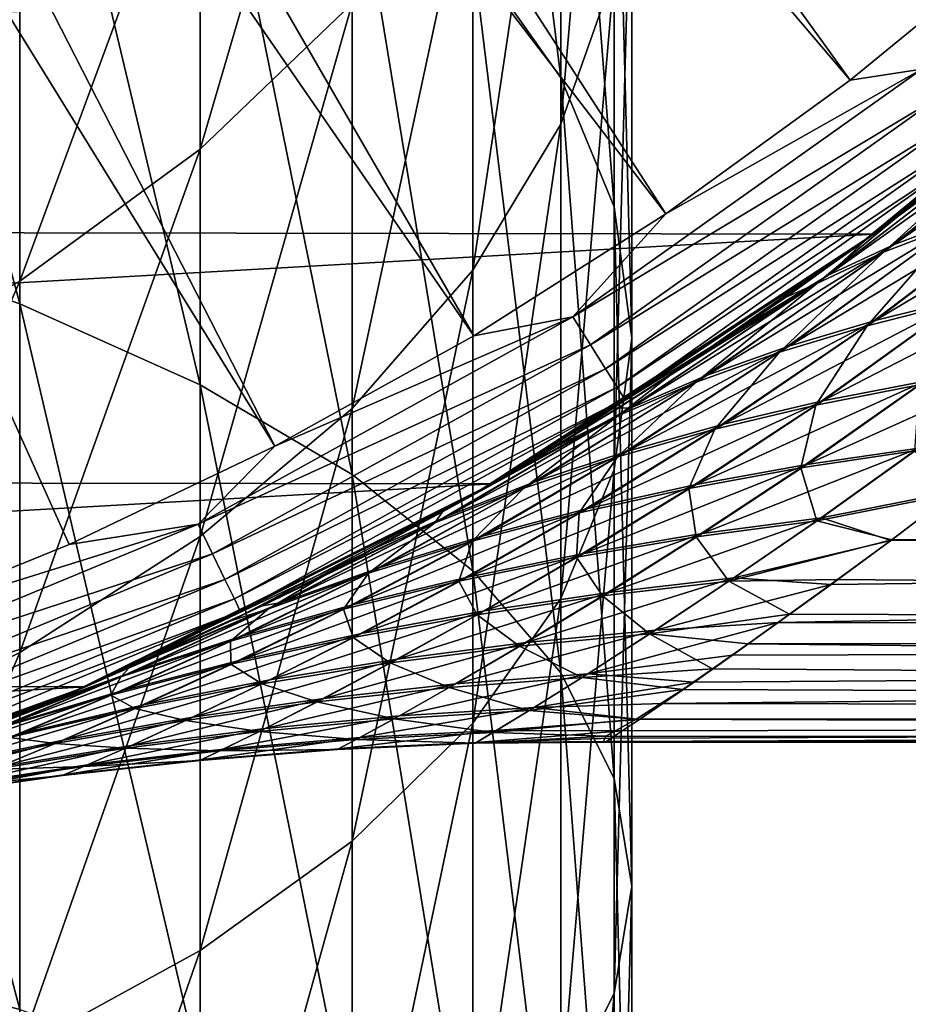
# Model space of a CAD drawing. Header units: metres. Extents: x -22 to 80, y -171 to 22.
# Tile 38 of 77: x 8.48 to 13.59, y -22.5 to -16.85. Entities that reach past the tile are written whole.
import ezdxf

# ---------------------------------------------------------------- set-up
doc = ezdxf.new("R2010")
doc.units = ezdxf.units.M
doc.layers.add('solid_12421142', color=7, linetype='CONTINUOUS')

msp = doc.modelspace()

# ---------------------------------------------------------------- linework, layer by layer
at = {"layer": 'solid_12421142'}
for points in [[(13.253094, -17.200338, 120.013718), (7.414196, -9.113272, 120.187675), (6.775, -9.597989, 120.187675)], [(13.253094, -17.200338, 120.013718), (14.263875, -16.371866, 120.013718), (7.414196, -9.113272, 120.187675)], [(12.194301, -17.966501, 120.013718), (6.775, -9.597989, 120.187675), (6.104216, -10.037956, 120.187675)], [(12.194301, -17.966501, 120.013718), (13.253094, -17.200338, 120.013718), (6.775, -9.597989, 120.187675)], [(11.091332, -18.667578, 120.013718), (6.104216, -10.037956, 120.187675), (5.404972, -10.431122, 120.187675)], [(11.091332, -18.667578, 120.013718), (12.194301, -17.966501, 120.013718), (6.104216, -10.037956, 120.187675)], [(9.948185, -19.301029, 120.013718), (5.404972, -10.431122, 120.187675), (4.680526, -10.775653, 120.187675)], [(9.948185, -19.301029, 120.013718), (11.091332, -18.667578, 120.013718), (5.404972, -10.431122, 120.187675)], [(8.768999, -19.864561, 120.013718), (9.948185, -19.301029, 120.013718), (4.680526, -10.775653, 120.187675)], [(7.558046, -20.356131, 120.013718), (8.768999, -19.864561, 120.013718), (4.680526, -10.775653, 120.187675)], [(11.086555, -13.110644, 248.697327), (11.086555, -16.471336, 250.760056), (11.59111, -17.186422, 249.457001)], [(11.59111, -13.948789, 247.469788), (11.086555, -13.110644, 248.697327), (11.59111, -17.186422, 249.457001)], [(11.897338, -13.915752, 241.593155), (11.897338, -16.583342, 243.611298), (11.59111, -17.451452, 242.339874)], [(11.59111, -14.903129, 240.411972), (11.897338, -13.915752, 241.593155), (11.59111, -17.451452, 242.339874)], [(11.59111, -13.948789, 247.469788), (11.59111, -17.186422, 249.457001), (11.897338, -17.927073, 248.107361)], [(11.897338, -14.816898, 246.19838), (11.59111, -13.948789, 247.469788), (11.897338, -17.927073, 248.107361)], [(7.305137, -14.100487, 255.080322), (7.305137, -18.07584, 257.016907), (8.485281, -18.483368, 256.065552)], [(8.485281, -14.598399, 254.173004), (7.305137, -14.100487, 255.080322), (8.485281, -18.483368, 256.065552)], [(8.485281, -14.608249, 232.478836), (8.485281, -16.388226, 234.472778), (7.305137, -17.125917, 233.746872)], [(7.305137, -15.412893, 231.827927), (8.485281, -14.608249, 232.478836), (7.305137, -17.125917, 233.746872)], [(8.485281, -14.598399, 254.173004), (8.485281, -18.483368, 256.065552), (9.52024, -18.948063, 254.980743)], [(9.52024, -15.16616, 253.138397), (8.485281, -14.598399, 254.173004), (9.52024, -18.948063, 254.980743)], [(10.392304, -14.616781, 236.215942), (10.392304, -16.759323, 238.191437), (9.52024, -17.59638, 237.190079)], [(9.52024, -15.54705, 235.300537), (10.392304, -14.616781, 236.215942), (9.52024, -17.59638, 237.190079)], [(11.897338, -14.816898, 246.19838), (11.897338, -17.927073, 248.107361), (12, -18.680616, 246.734222)], [(12, -15.70012, 244.904831), (11.897338, -14.816898, 246.19838), (12, -18.680616, 246.734222)], [(11.59111, -14.903129, 240.411972), (11.59111, -17.451452, 242.339874), (11.086555, -18.289597, 241.11235)], [(11.086555, -15.856423, 239.271561), (11.59111, -14.903129, 240.411972), (11.086555, -18.289597, 241.11235)], [(9.52024, -15.16616, 253.138397), (9.52024, -18.948063, 254.980743), (10.392304, -19.461977, 253.781052)], [(10.392304, -15.794053, 251.994232), (9.52024, -15.16616, 253.138397), (10.392304, -19.461977, 253.781052)], [(9.52024, -15.54705, 235.300537), (9.52024, -17.59638, 237.190079), (8.485281, -18.353273, 236.284622)], [(8.485281, -16.388226, 234.472778), (9.52024, -15.54705, 235.300537), (8.485281, -18.353273, 236.284622)], [(12, -15.70012, 244.904831), (12, -18.680616, 246.734222), (11.897338, -19.434162, 245.361084)], [(11.897338, -16.583342, 243.611298), (12, -15.70012, 244.904831), (11.897338, -19.434162, 245.361084)], [(10.392304, -15.794053, 251.994232), (10.392304, -19.461977, 253.781052), (11.086555, -20.016315, 252.486984)], [(11.086555, -16.471336, 250.760056), (10.392304, -15.794053, 251.994232), (11.086555, -20.016315, 252.486984)], [(11.086555, -15.856423, 239.271561), (11.086555, -18.289597, 241.11235), (10.392304, -19.083433, 239.949722)], [(10.392304, -16.759323, 238.191437), (11.086555, -15.856423, 239.271561), (10.392304, -19.083433, 239.949722)], [(15.390841, -16.412615), (-13.442631, -18.040722), (-15.444665, -16.362181)], [(13.665322, -17.135773, 119.983719), (14.263875, -16.371866, 120.013718), (13.253094, -17.200338, 120.013718)], [(15.390841, -16.412615), (13.386173, -18.08292), (-13.442631, -18.040722)], [(8.485281, -16.388226, 234.472778), (8.485281, -18.353273, 236.284622), (7.305137, -19.01705, 235.490555)], [(7.305137, -17.125917, 233.746872), (8.485281, -16.388226, 234.472778), (7.305137, -19.01705, 235.490555)], [(13.551977, -17.960899, 53.202324), (13.386173, -18.08292), (15.390841, -16.412615)], [(14.81511, -16.934063, 51.919064), (13.551977, -17.960899, 53.202324), (15.390841, -16.412615)], [(11.086555, -16.471336, 250.760056), (11.086555, -20.016315, 252.486984), (11.59111, -20.601593, 251.120682)], [(11.59111, -17.186422, 249.457001), (11.086555, -16.471336, 250.760056), (11.59111, -20.601593, 251.120682)], [(14.666748, -17.062723, 83.933853), (15.302458, -16.494993, 119.213844), (13.29166, -18.154387, 119.213844)], [(14.011898, -17.570364, 119.418648), (13.29166, -18.154387, 119.213844), (15.302458, -16.494993, 119.213844)], [(11.897338, -16.583342, 243.611298), (11.897338, -19.434162, 245.361084), (11.59111, -20.174812, 244.011429)], [(11.59111, -17.451452, 242.339874), (11.897338, -16.583342, 243.611298), (11.59111, -20.174812, 244.011429)], [(10.392304, -16.759323, 238.191437), (10.392304, -19.083433, 239.949722), (9.52024, -19.819382, 238.871872)], [(9.52024, -17.59638, 237.190079), (10.392304, -16.759323, 238.191437), (9.52024, -19.819382, 238.871872)], [(14.261655, -17.448118, 53.165234), (13.551977, -17.960899, 53.202324), (14.81511, -16.934063, 51.919064)], [(14.011356, -17.604883, 83.27166), (14.666748, -17.062723, 83.933853), (13.29166, -18.154387, 119.213844)], [(13.502357, -18.144979, 81.221069), (13.912374, -17.989002, 80.858322), (14.985996, -17.106009, 82.093224)], [(14.632566, -17.245127, 82.482529), (13.502357, -18.144979, 81.221069), (14.985996, -17.106009, 82.093224)], [(11.6608, -18.558056, 119.983719), (13.665322, -17.135773, 119.983719), (12.194301, -17.966501, 120.013718)], [(13.7838, -17.28434, 119.902275), (13.665322, -17.135773, 119.983719), (11.6608, -18.558056, 119.983719)], [(13.665322, -17.135773, 119.983719), (13.253094, -17.200338, 120.013718), (12.194301, -17.966501, 120.013718)], [(11.59111, -17.186422, 249.457001), (11.59111, -20.601593, 251.120682), (11.897338, -21.207796, 249.705551)], [(11.897338, -17.927073, 248.107361), (11.59111, -17.186422, 249.457001), (11.897338, -21.207796, 249.705551)], [(13.7838, -17.28434, 119.902275), (11.6608, -18.558056, 119.983719), (11.761899, -18.718954, 119.902275)], [(13.7838, -17.28434, 119.902275), (11.761899, -18.718954, 119.902275), (13.885311, -17.411629, 119.774864)], [(14.632566, -17.245127, 82.482529), (14.318897, -17.401375, 82.893372), (13.127416, -18.319286, 81.603859)], [(14.632566, -17.245127, 82.482529), (13.127416, -18.319286, 81.603859), (13.502357, -18.144979, 81.221069)], [(13.445078, -18.18644, 54.841972), (14.261655, -17.448118, 53.165234), (14.582939, -17.28635, 53.568336)], [(13.445078, -18.18644, 54.841972), (14.582939, -17.28635, 53.568336), (13.863121, -18.025364, 55.196331)], [(13.127416, -18.319286, 81.603859), (14.318897, -17.401375, 82.893372), (13.34085, -18.118271, 82.577736)], [(14.318897, -17.401375, 82.893372), (14.011356, -17.604883, 83.27166), (13.34085, -18.118271, 82.577736)], [(11.59111, -17.451452, 242.339874), (11.59111, -20.174812, 244.011429), (11.086555, -20.889898, 242.708374)], [(11.086555, -18.289597, 241.11235), (11.59111, -17.451452, 242.339874), (11.086555, -20.889898, 242.708374)], [(11.761899, -18.718954, 119.902275), (11.848519, -18.85681, 119.774864), (13.885311, -17.411629, 119.774864)], [(13.885311, -17.411629, 119.774864), (11.848519, -18.85681, 119.774864), (13.963075, -17.509142, 119.609985)], [(14.261655, -17.448118, 53.165234), (13.061882, -18.365829, 54.467739), (13.551977, -17.960899, 53.202324)], [(13.445078, -18.18644, 54.841972), (13.061882, -18.365829, 54.467739), (14.261655, -17.448118, 53.165234)], [(11.848519, -18.85681, 119.774864), (11.914876, -18.962416, 119.609985), (13.963075, -17.509142, 119.609985)], [(13.963075, -17.509142, 119.609985), (11.914876, -18.962416, 119.609985), (14.011898, -17.570364, 119.418648)], [(11.914876, -18.962416, 119.609985), (11.956537, -19.028721, 119.418648), (14.011898, -17.570364, 119.418648)], [(14.011898, -17.570364, 119.418648), (11.956537, -19.028721, 119.418648), (13.29166, -18.154387, 119.213844)], [(9.52024, -17.59638, 237.190079), (9.52024, -19.819382, 238.871872), (8.485281, -20.484848, 237.897247)], [(8.485281, -18.353273, 236.284622), (9.52024, -17.59638, 237.190079), (8.485281, -20.484848, 237.897247)], [(13.34085, -18.118271, 82.577736), (14.011356, -17.604883, 83.27166), (13.29166, -18.154387, 119.213844)], [(13.395892, -18.578568, 79.31514), (13.91438, -18.450451, 79.045509), (14.821367, -17.732372, 80.228081)], [(14.353599, -17.851437, 80.524582), (13.395892, -18.578568, 79.31514), (14.821367, -17.732372, 80.228081)], [(12.900393, -18.726307, 79.619034), (13.395892, -18.578568, 79.31514), (14.353599, -17.851437, 80.524582)], [(13.912374, -17.989002, 80.858322), (12.900393, -18.726307, 79.619034), (14.353599, -17.851437, 80.524582)], [(13.350376, -18.608995, 56.739986), (14.312141, -17.882706, 55.521961), (13.877017, -18.476196, 57.00079)], [(13.863121, -18.025364, 55.196331), (14.312141, -17.882706, 55.521961), (13.350376, -18.608995, 56.739986)], [(11.6608, -18.558056, 119.983719), (12.194301, -17.966501, 120.013718), (11.091332, -18.667578, 120.013718)], [(11.897338, -17.927073, 248.107361), (11.897338, -21.207796, 249.705551), (12, -21.824553, 248.265778)], [(12, -18.680616, 246.734222), (11.897338, -17.927073, 248.107361), (12, -21.824553, 248.265778)], [(13.551977, -17.960899, 53.202324), (12.881628, -18.447592, 53.911221), (13.386173, -18.08292)], [(13.061882, -18.365829, 54.467739), (12.881628, -18.447592, 53.911221), (13.551977, -17.960899, 53.202324)], [(12.431952, -18.893579, 79.949631), (12.900393, -18.726307, 79.619034), (13.912374, -17.989002, 80.858322)], [(13.502357, -18.144979, 81.221069), (12.431952, -18.893579, 79.949631), (13.912374, -17.989002, 80.858322)], [(12.846531, -18.761421, 56.445274), (13.863121, -18.025364, 55.196331), (13.350376, -18.608995, 56.739986)], [(13.445078, -18.18644, 54.841972), (13.863121, -18.025364, 55.196331), (12.846531, -18.761421, 56.445274)], [(13.386173, -18.08292), (-11.252254, -19.484221), (-13.442631, -18.040722)], [(7.305137, -18.07584, 257.016907), (7.305137, -22.220337, 258.558624), (8.485281, -22.533634, 257.572205)], [(8.485281, -18.483368, 256.065552), (7.305137, -18.07584, 257.016907), (8.485281, -22.533634, 257.572205)], [(13.386173, -18.08292), (11.197533, -19.515715), (-11.252254, -19.484221)], [(11.5564, -19.305429, 55.385963), (11.197533, -19.515715), (13.386173, -18.08292)], [(12.216555, -18.894596, 54.638271), (11.5564, -19.305429, 55.385963), (13.386173, -18.08292)], [(12.881628, -18.447592, 53.911221), (12.216555, -18.894596, 54.638271), (13.386173, -18.08292)], [(12.627079, -18.622751, 81.819412), (13.34085, -18.118271, 82.577736), (13.29166, -18.154387, 119.213844)], [(13.127416, -18.319286, 81.603859), (13.34085, -18.118271, 82.577736), (12.627079, -18.622751, 81.819412)], [(12.627079, -18.622751, 81.819412), (13.29166, -18.154387, 119.213844), (11.102408, -19.570042, 119.213844)], [(11.956537, -19.028721, 119.418648), (11.102408, -19.570042, 119.213844), (13.29166, -18.154387, 119.213844)], [(13.502357, -18.144979, 81.221069), (13.127416, -18.319286, 81.603859), (11.993966, -19.080288, 80.298683)], [(13.502357, -18.144979, 81.221069), (11.993966, -19.080288, 80.298683), (12.431952, -18.893579, 79.949631)], [(12.369519, -18.933382, 56.124157), (13.061882, -18.365829, 54.467739), (13.445078, -18.18644, 54.841972)], [(12.369519, -18.933382, 56.124157), (13.445078, -18.18644, 54.841972), (12.846531, -18.761421, 56.445274)], [(11.086555, -18.289597, 241.11235), (11.086555, -20.889898, 242.708374), (10.392304, -21.567181, 241.474197)], [(10.392304, -19.083433, 239.949722), (11.086555, -18.289597, 241.11235), (10.392304, -21.567181, 241.474197)], [(8.485281, -18.353273, 236.284622), (8.485281, -20.484848, 237.897247), (7.305137, -21.068445, 237.042511)], [(7.305137, -19.01705, 235.490555), (8.485281, -18.353273, 236.284622), (7.305137, -21.068445, 237.042511)], [(13.127416, -18.319286, 81.603859), (12.627079, -18.622751, 81.819412), (11.921483, -19.082146, 81.037918)], [(11.993966, -19.080288, 80.298683), (13.127416, -18.319286, 81.603859), (11.921483, -19.082146, 81.037918)], [(13.095837, -19.039957, 77.896271), (13.681549, -18.926634, 77.697083), (14.450635, -18.342024, 78.815918)], [(13.91438, -18.450451, 79.045509), (13.095837, -19.039957, 77.896271), (14.450635, -18.342024, 78.815918)], [(13.061882, -18.365829, 54.467739), (11.922735, -19.124769, 55.784779), (12.216555, -18.894596, 54.638271)], [(12.369519, -18.933382, 56.124157), (11.922735, -19.124769, 55.784779), (13.061882, -18.365829, 54.467739)], [(13.061882, -18.365829, 54.467739), (12.216555, -18.894596, 54.638271), (12.881628, -18.447592, 53.911221)], [(12.525222, -19.173998, 78.131851), (13.095837, -19.039957, 77.896271), (13.91438, -18.450451, 79.045509)], [(13.395892, -18.578568, 79.31514), (12.525222, -19.173998, 78.131851), (13.91438, -18.450451, 79.045509)], [(13.055123, -19.065012, 58.157715), (13.877017, -18.476196, 57.00079), (13.64914, -18.947805, 58.347363)], [(13.350376, -18.608995, 56.739986), (13.877017, -18.476196, 57.00079), (13.055123, -19.065012, 58.157715)], [(8.485281, -18.483368, 256.065552), (8.485281, -22.533634, 257.572205), (9.52024, -22.890882, 256.447449)], [(9.52024, -18.948063, 254.980743), (8.485281, -18.483368, 256.065552), (9.52024, -22.890882, 256.447449)], [(9.509636, -19.746962, 119.983719), (11.6608, -18.558056, 119.983719), (9.948185, -19.301029, 120.013718)], [(11.761899, -18.718954, 119.902275), (11.6608, -18.558056, 119.983719), (9.509636, -19.746962, 119.983719)], [(11.6608, -18.558056, 119.983719), (11.091332, -18.667578, 120.013718), (9.948185, -19.301029, 120.013718)], [(11.974156, -19.328693, 78.398567), (12.525222, -19.173998, 78.131851), (13.395892, -18.578568, 79.31514)], [(12.900393, -18.726307, 79.619034), (11.974156, -19.328693, 78.398567), (13.395892, -18.578568, 79.31514)], [(11.921483, -19.082146, 81.037918), (12.627079, -18.622751, 81.819412), (11.102408, -19.570042, 119.213844)], [(12.476063, -19.20294, 57.932129), (13.350376, -18.608995, 56.739986), (13.055123, -19.065012, 58.157715)], [(12.846531, -18.761421, 56.445274), (13.350376, -18.608995, 56.739986), (12.476063, -19.20294, 57.932129)], [(12, -18.680616, 246.734222), (12, -21.824553, 248.265778), (11.897338, -22.441309, 246.825989)], [(11.897338, -19.434162, 245.361084), (12, -18.680616, 246.734222), (11.897338, -22.441309, 246.825989)], [(11.761899, -18.718954, 119.902275), (9.509636, -19.746962, 119.983719), (9.592085, -19.918169, 119.902275)], [(11.761899, -18.718954, 119.902275), (9.592085, -19.918169, 119.902275), (11.848519, -18.85681, 119.774864)], [(11.446137, -19.503942, 78.68956), (11.974156, -19.328693, 78.398567), (12.900393, -18.726307, 79.619034)], [(12.431952, -18.893579, 79.949631), (11.446137, -19.503942, 78.68956), (12.900393, -18.726307, 79.619034)], [(11.916365, -19.361523, 57.675781), (12.846531, -18.761421, 56.445274), (12.476063, -19.20294, 57.932129)], [(12.369519, -18.933382, 56.124157), (12.846531, -18.761421, 56.445274), (11.916365, -19.361523, 57.675781)], [(9.592085, -19.918169, 119.902275), (9.662725, -20.064856, 119.774864), (11.848519, -18.85681, 119.774864)], [(11.848519, -18.85681, 119.774864), (9.662725, -20.064856, 119.774864), (11.914876, -18.962416, 119.609985)], [(13.003544, -19.404549, 76.622543), (13.646886, -19.310787, 76.496811), (14.277611, -18.834078, 77.538544)], [(13.681549, -18.926634, 77.697083), (13.003544, -19.404549, 76.622543), (14.277611, -18.834078, 77.538544)], [(12.431952, -18.893579, 79.949631), (11.993966, -19.080288, 80.298683), (10.944104, -19.699646, 78.997314)], [(12.431952, -18.893579, 79.949631), (10.944104, -19.699646, 78.997314), (11.446137, -19.503942, 78.68956)], [(11.922735, -19.124769, 55.784779), (11.5564, -19.305429, 55.385963), (12.216555, -18.894596, 54.638271)], [(12.368813, -19.520012, 76.78466), (13.003544, -19.404549, 76.622543), (13.681549, -18.926634, 77.697083)], [(13.095837, -19.039957, 77.896271), (12.368813, -19.520012, 76.78466), (13.681549, -18.926634, 77.697083)], [(9.52024, -18.948063, 254.980743), (9.52024, -22.890882, 256.447449), (10.392304, -23.285967, 255.203537)], [(10.392304, -19.461977, 253.781052), (9.52024, -18.948063, 254.980743), (10.392304, -23.285967, 255.203537)], [(9.662725, -20.064856, 119.774864), (9.716841, -20.177227, 119.609985), (11.914876, -18.962416, 119.609985)], [(11.914876, -18.962416, 119.609985), (9.716841, -20.177227, 119.609985), (11.956537, -19.028721, 119.418648)], [(11.379495, -19.540667, 57.395485), (11.922735, -19.124769, 55.784779), (12.369519, -18.933382, 56.124157)], [(11.379495, -19.540667, 57.395485), (12.369519, -18.933382, 56.124157), (11.916365, -19.361523, 57.675781)], [(12.970525, -19.424383, 59.427238), (13.64914, -18.947805, 58.347363), (13.622118, -19.327377, 59.542908)], [(13.055123, -19.065012, 58.157715), (13.64914, -18.947805, 58.347363), (12.970525, -19.424383, 59.427238)], [(9.716841, -20.177227, 119.609985), (9.750816, -20.24778, 119.418648), (11.956537, -19.028721, 119.418648)], [(11.956537, -19.028721, 119.418648), (9.750816, -20.24778, 119.418648), (11.102408, -19.570042, 119.213844)], [(11.746654, -19.657127, 76.97934), (12.368813, -19.520012, 76.78466), (13.095837, -19.039957, 77.896271)], [(12.525222, -19.173998, 78.131851), (11.746654, -19.657127, 76.97934), (13.095837, -19.039957, 77.896271)], [(10.392304, -19.083433, 239.949722), (10.392304, -21.567181, 241.474197), (9.52024, -22.195074, 240.330032)], [(9.52024, -19.819382, 238.871872), (10.392304, -19.083433, 239.949722), (9.52024, -22.195074, 240.330032)], [(11.993966, -19.080288, 80.298683), (11.226315, -19.499228, 80.232521), (10.539843, -19.878675, 79.398857)], [(10.944104, -19.699646, 78.997314), (11.993966, -19.080288, 80.298683), (10.539843, -19.878675, 79.398857)], [(11.226315, -19.499228, 80.232521), (11.921483, -19.082146, 81.037918), (11.102408, -19.570042, 119.213844)], [(11.993966, -19.080288, 80.298683), (11.921483, -19.082146, 81.037918), (11.226315, -19.499228, 80.232521)], [(12.327438, -19.5431, 59.27573), (13.055123, -19.065012, 58.157715), (12.970525, -19.424383, 59.427238)], [(12.476063, -19.20294, 57.932129), (13.055123, -19.065012, 58.157715), (12.327438, -19.5431, 59.27573)], [(11.922735, -19.124769, 55.784779), (10.868389, -19.740253, 57.098614), (10.911864, -19.67692, 56.146824)], [(11.379495, -19.540667, 57.395485), (10.868389, -19.740253, 57.098614), (11.922735, -19.124769, 55.784779)], [(11.922735, -19.124769, 55.784779), (10.911864, -19.67692, 56.146824), (11.5564, -19.305429, 55.385963)], [(11.140785, -19.815823, 77.201889), (11.746654, -19.657127, 76.97934), (12.525222, -19.173998, 78.131851)], [(11.974156, -19.328693, 78.398567), (11.140785, -19.815823, 77.201889), (12.525222, -19.173998, 78.131851)], [(11.696788, -19.683472, 59.092133), (12.476063, -19.20294, 57.932129), (12.327438, -19.5431, 59.27573)], [(11.916365, -19.361523, 57.675781), (12.476063, -19.20294, 57.932129), (11.696788, -19.683472, 59.092133)], [(9.509636, -19.746962, 119.983719), (9.948185, -19.301029, 120.013718), (8.768999, -19.864561, 120.013718)], [(11.5564, -19.305429, 55.385963), (10.911864, -19.67692, 56.146824), (11.197533, -19.515715)], [(12.402663, -19.801971, 75.568481), (13.088444, -19.71109, 75.476494), (13.646886, -19.310787, 76.496811)], [(13.003544, -19.404549, 76.622543), (12.402663, -19.801971, 75.568481), (13.646886, -19.310787, 76.496811)], [(13.646886, -19.310787, 76.496811), (13.088444, -19.71109, 75.476494), (13.860033, -19.55862, 75.645943)], [(10.554163, -19.995996, 77.446152), (11.140785, -19.815823, 77.201889), (11.974156, -19.328693, 78.398567)], [(11.446137, -19.503942, 78.68956), (10.554163, -19.995996, 77.446152), (11.974156, -19.328693, 78.398567)], [(11.082253, -19.845427, 58.881073), (11.916365, -19.361523, 57.675781), (11.696788, -19.683472, 59.092133)], [(11.379495, -19.540667, 57.395485), (11.916365, -19.361523, 57.675781), (11.082253, -19.845427, 58.881073)], [(12.970525, -19.424383, 59.427238), (13.622118, -19.327377, 59.542908), (13.06221, -19.727909, 60.571201)], [(13.06221, -19.727909, 60.571201), (13.622118, -19.327377, 59.542908), (13.836561, -19.576447, 60.399818)], [(11.897338, -19.434162, 245.361084), (11.897338, -22.441309, 246.825989), (11.59111, -23.04751, 245.410858)], [(11.59111, -20.174812, 244.011429), (11.897338, -19.434162, 245.361084), (11.59111, -23.04751, 245.410858)], [(11.723888, -19.915384, 75.692398), (12.402663, -19.801971, 75.568481), (13.003544, -19.404549, 76.622543)], [(12.368813, -19.520012, 76.78466), (11.723888, -19.915384, 75.692398), (13.003544, -19.404549, 76.622543)], [(12.327438, -19.5431, 59.27573), (12.970525, -19.424383, 59.427238), (12.368811, -19.821196, 60.489494)], [(12.368811, -19.821196, 60.489494), (12.970525, -19.424383, 59.427238), (13.06221, -19.727909, 60.571201)], [(11.197533, -19.515715), (-8.909835, -20.659353), (-11.252254, -19.484221)], [(10.392304, -19.461977, 253.781052), (10.392304, -23.285967, 255.203537), (11.086555, -23.71213, 253.861786)], [(11.086555, -20.016315, 252.486984), (10.392304, -19.461977, 253.781052), (11.086555, -23.71213, 253.861786)], [(11.197533, -19.515715), (8.861232, -20.680548), (-8.909835, -20.659353)], [(9.114843, -20.571087, 58.503601), (8.861232, -20.680548), (11.197533, -19.515715)], [(9.702573, -20.300495, 57.688148), (9.114843, -20.571087, 58.503601), (11.197533, -19.515715)], [(10.29407, -20.007051, 56.913391), (9.702573, -20.300495, 57.688148), (11.197533, -19.515715)], [(11.446137, -19.503942, 78.68956), (10.944104, -19.699646, 78.997314), (9.989294, -20.197542, 77.705414)], [(11.446137, -19.503942, 78.68956), (9.989294, -20.197542, 77.705414), (10.554163, -19.995996, 77.446152)], [(10.911864, -19.67692, 56.146824), (10.29407, -20.007051, 56.913391), (11.197533, -19.515715)], [(10.486759, -20.028864, 58.648624), (10.868389, -19.740253, 57.098614), (11.379495, -19.540667, 57.395485)], [(10.486759, -20.028864, 58.648624), (11.379495, -19.540667, 57.395485), (11.082253, -19.845427, 58.881073)], [(10.539843, -19.878675, 79.398857), (11.226315, -19.499228, 80.232521), (11.102408, -19.570042, 119.213844)], [(11.055346, -20.051273, 75.844894), (11.723888, -19.915384, 75.692398), (12.368813, -19.520012, 76.78466)], [(11.746654, -19.657127, 76.97934), (11.055346, -20.051273, 75.844894), (12.368813, -19.520012, 76.78466)], [(11.682321, -19.937023, 60.376423), (12.327438, -19.5431, 59.27573), (12.368811, -19.821196, 60.489494)], [(11.696788, -19.683472, 59.092133), (12.327438, -19.5431, 59.27573), (11.682321, -19.937023, 60.376423)], [(10.539843, -19.878675, 79.398857), (11.102408, -19.570042, 119.213844), (8.764097, -20.722948, 119.213844)], [(9.750816, -20.24778, 119.418648), (8.764097, -20.722948, 119.213844), (11.102408, -19.570042, 119.213844)], [(13.06221, -19.727909, 60.571201), (13.836561, -19.576447, 60.399818), (13.491917, -19.837065, 61.108635)], [(13.088444, -19.71109, 75.476494), (13.48587, -19.841864, 74.877533), (13.860033, -19.55862, 75.645943)], [(50.400002, -19.635342, 75.446701), (13.860033, -19.55862, 75.645943), (13.48587, -19.841864, 74.877533)], [(50.400002, -19.635342, 60.553299), (13.491917, -19.837065, 61.108635), (13.836561, -19.576447, 60.399818)], [(10.400084, -20.209568, 76.021851), (11.055346, -20.051273, 75.844894), (11.746654, -19.657127, 76.97934)], [(11.140785, -19.815823, 77.201889), (10.400084, -20.209568, 76.021851), (11.746654, -19.657127, 76.97934)], [(50.400002, -19.635342, 75.446701), (13.144375, -20.093769, 74.102493), (12.83901, -20.313026, 73.327377)], [(50.400002, -20.389778, 73.025627), (50.400002, -19.635342, 75.446701), (12.83901, -20.313026, 73.327377)], [(50.400002, -19.635342, 75.446701), (13.48587, -19.841864, 74.877533), (13.144375, -20.093769, 74.102493)], [(50.400002, -19.635342, 60.553299), (50.400002, -20.389778, 62.974373), (13.491917, -19.837065, 61.108635)], [(10.944104, -19.699646, 78.997314), (10.539843, -19.878675, 79.398857), (9.876869, -20.216267, 78.549347)], [(9.989294, -20.197542, 77.705414), (10.944104, -19.699646, 78.997314), (9.876869, -20.216267, 78.549347)], [(10.868389, -19.740253, 57.098614), (10.29407, -20.007051, 56.913391), (10.911864, -19.67692, 56.146824)], [(11.005939, -20.075329, 60.23526), (11.696788, -19.683472, 59.092133), (11.682321, -19.937023, 60.376423)], [(11.082253, -19.845427, 58.881073), (11.696788, -19.683472, 59.092133), (11.005939, -20.075329, 60.23526)], [(11.866488, -20.139738, 74.504921), (12.585871, -20.056646, 74.440269), (13.088444, -19.71109, 75.476494)], [(12.402663, -19.801971, 75.568481), (11.866488, -20.139738, 74.504921), (13.088444, -19.71109, 75.476494)], [(13.088444, -19.71109, 75.476494), (12.585871, -20.056646, 74.440269), (13.48587, -19.841864, 74.877533)], [(7.238883, -20.68754, 119.983719), (9.509636, -19.746962, 119.983719), (7.558046, -20.356131, 120.013718)], [(9.592085, -19.918169, 119.902275), (9.509636, -19.746962, 119.983719), (7.238883, -20.68754, 119.983719)], [(9.509636, -19.746962, 119.983719), (8.768999, -19.864561, 120.013718), (7.558046, -20.356131, 120.013718)], [(10.868389, -19.740253, 57.098614), (9.912807, -20.233667, 58.401379), (10.29407, -20.007051, 56.913391)], [(10.486759, -20.028864, 58.648624), (9.912807, -20.233667, 58.401379), (10.868389, -19.740253, 57.098614)], [(12.368811, -19.821196, 60.489494), (13.06221, -19.727909, 60.571201), (12.556121, -20.075428, 61.623051)], [(12.556121, -20.075428, 61.623051), (13.06221, -19.727909, 60.571201), (13.491917, -19.837065, 61.108635)], [(9.52024, -19.819382, 238.871872), (9.52024, -22.195074, 240.330032), (8.485281, -22.762835, 239.295425)], [(8.485281, -20.484848, 237.897247), (9.52024, -19.819382, 238.871872), (8.485281, -22.762835, 239.295425)], [(9.760553, -20.39016, 76.217873), (10.400084, -20.209568, 76.021851), (11.140785, -19.815823, 77.201889)], [(10.554163, -19.995996, 77.446152), (9.760553, -20.39016, 76.217873), (11.140785, -19.815823, 77.201889)], [(11.152664, -20.24608, 74.596909), (11.866488, -20.139738, 74.504921), (12.402663, -19.801971, 75.568481)], [(11.723888, -19.915384, 75.692398), (11.152664, -20.24608, 74.596909), (12.402663, -19.801971, 75.568481)], [(11.682321, -19.937023, 60.376423), (12.368811, -19.821196, 60.489494), (11.830538, -20.159782, 61.567398)], [(11.830538, -20.159782, 61.567398), (12.368811, -19.821196, 60.489494), (12.556121, -20.075428, 61.623051)], [(9.876869, -20.216267, 78.549347), (10.539843, -19.878675, 79.398857), (8.764097, -20.722948, 119.213844)], [(10.342675, -20.23604, 60.070061), (11.082253, -19.845427, 58.881073), (11.005939, -20.075329, 60.23526)], [(10.486759, -20.028864, 58.648624), (11.082253, -19.845427, 58.881073), (10.342675, -20.23604, 60.070061)], [(12.556121, -20.075428, 61.623051), (13.491917, -19.837065, 61.108635), (13.180119, -20.066256, 61.807632)], [(12.585871, -20.056646, 74.440269), (13.144375, -20.093769, 74.102493), (13.48587, -19.841864, 74.877533)], [(50.400002, -20.389778, 62.974373), (13.180119, -20.066256, 61.807632), (13.491917, -19.837065, 61.108635)], [(9.592085, -19.918169, 119.902275), (7.238883, -20.68754, 119.983719), (7.301644, -20.866899, 119.902275)], [(9.592085, -19.918169, 119.902275), (7.301644, -20.866899, 119.902275), (9.662725, -20.064856, 119.774864)], [(10.446973, -20.375618, 74.713356), (11.152664, -20.24608, 74.596909), (11.723888, -19.915384, 75.692398)], [(11.055346, -20.051273, 75.844894), (10.446973, -20.375618, 74.713356), (11.723888, -19.915384, 75.692398)], [(11.005939, -20.075329, 60.23526), (11.682321, -19.937023, 60.376423), (11.110428, -20.267397, 61.485001)], [(11.110428, -20.267397, 61.485001), (11.682321, -19.937023, 60.376423), (11.830538, -20.159782, 61.567398)], [(10.554163, -19.995996, 77.446152), (9.989294, -20.197542, 77.705414), (9.138861, -20.592939, 76.427055)], [(10.554163, -19.995996, 77.446152), (9.138861, -20.592939, 76.427055), (9.760553, -20.39016, 76.217873)], [(9.694954, -20.419056, 59.886143), (9.912807, -20.233667, 58.401379), (10.486759, -20.028864, 58.648624)], [(9.694954, -20.419056, 59.886143), (10.486759, -20.028864, 58.648624), (10.342675, -20.23604, 60.070061)], [(9.912807, -20.233667, 58.401379), (9.702573, -20.300495, 57.688148), (10.29407, -20.007051, 56.913391)], [(9.751851, -20.528273, 74.850739), (10.446973, -20.375618, 74.713356), (11.055346, -20.051273, 75.844894)], [(10.400084, -20.209568, 76.021851), (9.751851, -20.528273, 74.850739), (11.055346, -20.051273, 75.844894)], [(11.086555, -20.016315, 252.486984), (11.086555, -23.71213, 253.861786), (11.59111, -24.162077, 252.44516)], [(11.59111, -20.601593, 251.120682), (11.086555, -20.016315, 252.486984), (11.59111, -24.162077, 252.44516)], [(11.392088, -20.427708, 73.409225), (12.135093, -20.356297, 73.360664), (12.585871, -20.056646, 74.440269)], [(11.866488, -20.139738, 74.504921), (11.392088, -20.427708, 73.409225), (12.585871, -20.056646, 74.440269)], [(12.585871, -20.056646, 74.440269), (12.135093, -20.356297, 73.360664), (13.144375, -20.093769, 74.102493)], [(7.301644, -20.866899, 119.902275), (7.355417, -21.020575, 119.774864), (9.662725, -20.064856, 119.774864)], [(9.662725, -20.064856, 119.774864), (7.355417, -21.020575, 119.774864), (9.716841, -20.177227, 119.609985)], [(10.342675, -20.23604, 60.070061), (11.005939, -20.075329, 60.23526), (10.398339, -20.398207, 61.378651)], [(10.398339, -20.398207, 61.378651), (11.005939, -20.075329, 60.23526), (11.110428, -20.267397, 61.485001)], [(11.830538, -20.159782, 61.567398), (12.556121, -20.075428, 61.623051), (12.101654, -20.377295, 62.725159)], [(12.101654, -20.377295, 62.725159), (12.556121, -20.075428, 61.623051), (12.905089, -20.26499, 62.492718)], [(12.135093, -20.356297, 73.360664), (12.83901, -20.313026, 73.327377), (13.144375, -20.093769, 74.102493)], [(12.556121, -20.075428, 61.623051), (13.180119, -20.066256, 61.807632), (12.905089, -20.26499, 62.492718)], [(50.400002, -20.389778, 62.974373), (12.905089, -20.26499, 62.492718), (13.180119, -20.066256, 61.807632)], [(10.653388, -20.522974, 73.480392), (11.392088, -20.427708, 73.409225), (11.866488, -20.139738, 74.504921)], [(11.152664, -20.24608, 74.596909), (10.653388, -20.522974, 73.480392), (11.866488, -20.139738, 74.504921)], [(11.110428, -20.267397, 61.485001), (11.830538, -20.159782, 61.567398), (11.354187, -20.448854, 62.683315)], [(11.354187, -20.448854, 62.683315), (11.830538, -20.159782, 61.567398), (12.101654, -20.377295, 62.725159)], [(7.355417, -21.020575, 119.774864), (7.396611, -21.138298, 119.609985), (9.716841, -20.177227, 119.609985)], [(9.716841, -20.177227, 119.609985), (7.396611, -21.138298, 119.609985), (9.750816, -20.24778, 119.418648)], [(9.989294, -20.197542, 77.705414), (9.252763, -20.509422, 77.696442), (8.665669, -20.764299, 76.835747)], [(9.138861, -20.592939, 76.427055), (9.989294, -20.197542, 77.705414), (8.665669, -20.764299, 76.835747)], [(9.252763, -20.509422, 77.696442), (9.876869, -20.216267, 78.549347), (8.764097, -20.722948, 119.213844)], [(9.069302, -20.703938, 75.00444), (9.751851, -20.528273, 74.850739), (10.400084, -20.209568, 76.021851)], [(9.760553, -20.39016, 76.217873), (9.069302, -20.703938, 75.00444), (10.400084, -20.209568, 76.021851)], [(9.989294, -20.197542, 77.705414), (9.876869, -20.216267, 78.549347), (9.252763, -20.509422, 77.696442)], [(11.59111, -20.174812, 244.011429), (11.59111, -23.04751, 245.410858), (11.086555, -23.63279, 244.044571)], [(11.086555, -20.889898, 242.708374), (11.59111, -20.174812, 244.011429), (11.086555, -23.63279, 244.044571)], [(7.396611, -21.138298, 119.609985), (7.422473, -21.212212, 119.418648), (9.750816, -20.24778, 119.418648)], [(9.750816, -20.24778, 119.418648), (7.422473, -21.212212, 119.418648), (8.764097, -20.722948, 119.213844)], [(9.912807, -20.233667, 58.401379), (9.064876, -20.624252, 59.689278), (9.114843, -20.571087, 58.503601)], [(9.694954, -20.419056, 59.886143), (9.064876, -20.624252, 59.689278), (9.912807, -20.233667, 58.401379)], [(9.912807, -20.233667, 58.401379), (9.114843, -20.571087, 58.503601), (9.702573, -20.300495, 57.688148)], [(9.694954, -20.419056, 59.886143), (10.342675, -20.23604, 60.070061), (9.696676, -20.552135, 61.251801)], [(9.696676, -20.552135, 61.251801), (10.342675, -20.23604, 60.070061), (10.398339, -20.398207, 61.378651)], [(9.920997, -20.642036, 73.571785), (10.653388, -20.522974, 73.480392), (11.152664, -20.24608, 74.596909)], [(10.446973, -20.375618, 74.713356), (9.920997, -20.642036, 73.571785), (11.152664, -20.24608, 74.596909)], [(10.398339, -20.398207, 61.378651), (11.110428, -20.267397, 61.485001), (10.610951, -20.544275, 62.619469)], [(10.610951, -20.544275, 62.619469), (11.110428, -20.267397, 61.485001), (11.354187, -20.448854, 62.683315)], [(12.101654, -20.377295, 62.725159), (12.905089, -20.26499, 62.492718), (12.667491, -20.435345, 63.162991)], [(50.400002, -20.389778, 62.974373), (12.667491, -20.435345, 63.162991), (12.905089, -20.26499, 62.492718)], [(11.747217, -20.60623, 72.234505), (12.576943, -20.49958, 72.557106), (12.83901, -20.313026, 73.327377)], [(12.135093, -20.356297, 73.360664), (11.747217, -20.60623, 72.234505), (12.83901, -20.313026, 73.327377)], [(50.400002, -20.389778, 73.025627), (12.83901, -20.313026, 73.327377), (12.576943, -20.49958, 72.557106)], [(9.760553, -20.39016, 76.217873), (9.138861, -20.592939, 76.427055), (8.401072, -20.902494, 75.169418)], [(9.760553, -20.39016, 76.217873), (8.401072, -20.902494, 75.169418), (9.069302, -20.703938, 75.00444)], [(9.196823, -20.784821, 73.680489), (9.920997, -20.642036, 73.571785), (10.446973, -20.375618, 74.713356)], [(9.751851, -20.528273, 74.850739), (9.196823, -20.784821, 73.680489), (10.446973, -20.375618, 74.713356)], [(9.696676, -20.552135, 61.251801), (10.398339, -20.398207, 61.378651), (9.873929, -20.663496, 62.535923)], [(9.873929, -20.663496, 62.535923), (10.398339, -20.398207, 61.378651), (10.610951, -20.544275, 62.619469)], [(10.987239, -20.665113, 72.274681), (11.747217, -20.60623, 72.234505), (12.135093, -20.356297, 73.360664)], [(11.392088, -20.427708, 73.409225), (10.987239, -20.665113, 72.274681), (12.135093, -20.356297, 73.360664)], [(11.354187, -20.448854, 62.683315), (12.101654, -20.377295, 62.725159), (11.713736, -20.626982, 63.873886)], [(11.713736, -20.626982, 63.873886), (12.101654, -20.377295, 62.725159), (12.462842, -20.57873, 63.8148)], [(12.101654, -20.377295, 62.725159), (12.667491, -20.435345, 63.162991), (12.462842, -20.57873, 63.8148)], [(50.400002, -20.389778, 73.025627), (12.35631, -20.654337, 71.794518), (12.178182, -20.776491, 71.055717)], [(50.400002, -20.846886, 70.531273), (50.400002, -20.389778, 73.025627), (12.178182, -20.776491, 71.055717)], [(50.400002, -20.389778, 73.025627), (12.576943, -20.49958, 72.557106), (12.35631, -20.654337, 71.794518)], [(50.400002, -20.389778, 62.974373), (50.400002, -20.846886, 65.468727), (12.667491, -20.435345, 63.162991)], [(9.007415, -20.72908, 61.108994), (9.064876, -20.624252, 59.689278), (9.694954, -20.419056, 59.886143)], [(9.007415, -20.72908, 61.108994), (9.694954, -20.419056, 59.886143), (9.696676, -20.552135, 61.251801)], [(10.230526, -20.748341, 72.332619), (10.987239, -20.665113, 72.274681), (11.392088, -20.427708, 73.409225)], [(10.653388, -20.522974, 73.480392), (10.230526, -20.748341, 72.332619), (11.392088, -20.427708, 73.409225)], [(10.610951, -20.544275, 62.619469), (11.354187, -20.448854, 62.683315), (10.950677, -20.685354, 63.838268)], [(10.950677, -20.685354, 63.838268), (11.354187, -20.448854, 62.683315), (11.713736, -20.626982, 63.873886)], [(50.400002, -20.846886, 65.468727), (12.462842, -20.57873, 63.8148), (12.667491, -20.435345, 63.162991)], [(8.485281, -20.484848, 237.897247), (8.485281, -22.762835, 239.295425), (7.305137, -23.260748, 238.388123)], [(7.305137, -21.068445, 237.042511), (8.485281, -20.484848, 237.897247), (7.305137, -23.260748, 238.388123)], [(8.665669, -20.764299, 76.835747), (9.252763, -20.509422, 77.696442), (8.764097, -20.722948, 119.213844)], [(11.747217, -20.60623, 72.234505), (12.35631, -20.654337, 71.794518), (12.576943, -20.49958, 72.557106)], [(8.482478, -20.951212, 73.802689), (9.196823, -20.784821, 73.680489), (9.751851, -20.528273, 74.850739)], [(9.069302, -20.703938, 75.00444), (8.482478, -20.951212, 73.802689), (9.751851, -20.528273, 74.850739)], [(9.007415, -20.72908, 61.108994), (9.696676, -20.552135, 61.251801), (9.145001, -20.806437, 62.43552)], [(9.145001, -20.806437, 62.43552), (9.696676, -20.552135, 61.251801), (9.873929, -20.663496, 62.535923)], [(9.47861, -20.855852, 72.406456), (10.230526, -20.748341, 72.332619), (10.653388, -20.522974, 73.480392)], [(9.920997, -20.642036, 73.571785), (9.47861, -20.855852, 72.406456), (10.653388, -20.522974, 73.480392)], [(9.873929, -20.663496, 62.535923), (10.610951, -20.544275, 62.619469), (10.190825, -20.768076, 63.785503)], [(10.190825, -20.768076, 63.785503), (10.610951, -20.544275, 62.619469), (10.950677, -20.685354, 63.838268)], [(9.064876, -20.624252, 59.689278), (8.00737, -21.026936, 60.219112), (8.568189, -20.804714, 59.31575)], [(9.064876, -20.624252, 59.689278), (8.3323, -20.928911, 60.955143), (8.00737, -21.026936, 60.219112)], [(9.138861, -20.592939, 76.427055), (8.665669, -20.764299, 76.835747), (8.116998, -20.984859, 75.966553)], [(8.401072, -20.902494, 75.169418), (9.138861, -20.592939, 76.427055), (8.116998, -20.984859, 75.966553)], [(9.007415, -20.72908, 61.108994), (8.3323, -20.928911, 60.955143), (9.064876, -20.624252, 59.689278)], [(9.114843, -20.571087, 58.503601), (8.568189, -20.804714, 59.31575), (8.861232, -20.680548)], [(9.064876, -20.624252, 59.689278), (8.568189, -20.804714, 59.31575), (9.114843, -20.571087, 58.503601)], [(10.66466, -20.84799, 71.107437), (11.438098, -20.799793, 71.073357), (11.747217, -20.60623, 72.234505)], [(10.987239, -20.665113, 72.274681), (10.66466, -20.84799, 71.107437), (11.747217, -20.60623, 72.234505)], [(11.747217, -20.60623, 72.234505), (11.438098, -20.799793, 71.073357), (12.35631, -20.654337, 71.794518)], [(11.59111, -20.601593, 251.120682), (11.59111, -24.162077, 252.44516), (11.897338, -24.628111, 250.977875)], [(11.897338, -21.207796, 249.705551), (11.59111, -20.601593, 251.120682), (11.897338, -24.628111, 250.977875)], [(11.713736, -20.626982, 63.873886), (12.462842, -20.57873, 63.8148), (12.292638, -20.696798, 64.444366)], [(50.400002, -20.846886, 65.468727), (12.292638, -20.696798, 64.444366), (12.462842, -20.57873, 63.8148)], [(8.861232, -20.680548), (-6.45448, -21.554235), (-8.909835, -20.659353)], [(8.861232, -20.680548), (6.412918, -21.566597), (-6.45448, -21.554235)], [(6.678596, -21.485956, 62.868671), (6.412918, -21.566597), (8.861232, -20.680548)], [(7.060455, -21.36352, 61.999786), (6.678596, -21.485956, 62.868671), (8.861232, -20.680548)], [(7.504178, -21.211725, 61.113155), (7.060455, -21.36352, 61.999786), (8.861232, -20.680548)], [(8.00737, -21.026936, 60.219112), (7.504178, -21.211725, 61.113155), (8.861232, -20.680548)], [(8.568189, -20.804714, 59.31575), (8.00737, -21.026936, 60.219112), (8.861232, -20.680548)], [(8.732965, -20.987568, 72.493904), (9.47861, -20.855852, 72.406456), (9.920997, -20.642036, 73.571785)], [(9.196823, -20.784821, 73.680489), (8.732965, -20.987568, 72.493904), (9.920997, -20.642036, 73.571785)], [(9.145001, -20.806437, 62.43552), (9.873929, -20.663496, 62.535923), (9.435695, -20.875082, 63.717381)], [(9.435695, -20.875082, 63.717381), (9.873929, -20.663496, 62.535923), (10.190825, -20.768076, 63.785503)], [(9.893688, -20.920898, 71.154366), (10.66466, -20.84799, 71.107437), (10.987239, -20.665113, 72.274681)], [(10.230526, -20.748341, 72.332619), (9.893688, -20.920898, 71.154366), (10.987239, -20.665113, 72.274681)], [(10.950677, -20.685354, 63.838268), (11.713736, -20.626982, 63.873886), (11.409585, -20.817122, 65.054871)], [(11.409585, -20.817122, 65.054871), (11.713736, -20.626982, 63.873886), (12.292638, -20.696798, 64.444366)], [(11.438098, -20.799793, 71.073357), (12.178182, -20.776491, 71.055717), (12.35631, -20.654337, 71.794518)], [(8.665669, -20.764299, 76.835747), (8.764097, -20.722948, 119.213844), (6.308119, -21.59763, 119.213844)], [(7.422473, -21.212212, 119.418648), (6.308119, -21.59763, 119.213844), (8.764097, -20.722948, 119.213844)], [(9.069302, -20.703938, 75.00444), (8.401072, -20.902494, 75.169418), (7.779397, -21.14109, 73.934212)], [(9.069302, -20.703938, 75.00444), (7.779397, -21.14109, 73.934212), (8.482478, -20.951212, 73.802689)], [(8.425757, -20.97299, 62.321987), (8.3323, -20.928911, 60.955143), (9.007415, -20.72908, 61.108994)], [(8.425757, -20.97299, 62.321987), (9.007415, -20.72908, 61.108994), (9.145001, -20.806437, 62.43552)], [(10.190825, -20.768076, 63.785503), (10.950677, -20.685354, 63.838268), (10.633962, -20.864653, 65.024078)], [(10.633962, -20.864653, 65.024078), (10.950677, -20.685354, 63.838268), (11.409585, -20.817122, 65.054871)], [(11.409585, -20.817122, 65.054871), (12.292638, -20.696798, 64.444366), (12.024005, -20.867769, 65.647087)], [(50.400002, -20.846886, 65.468727), (12.024005, -20.867769, 65.647087), (12.292638, -20.696798, 64.444366)], [(8.116998, -20.984859, 75.966553), (8.665669, -20.764299, 76.835747), (6.308119, -21.59763, 119.213844)], [(7.994878, -21.143375, 72.591957), (8.732965, -20.987568, 72.493904), (9.196823, -20.784821, 73.680489)], [(8.482478, -20.951212, 73.802689), (7.994878, -21.143375, 72.591957), (9.196823, -20.784821, 73.680489)], [(9.126348, -21.018459, 71.212776), (9.893688, -20.920898, 71.154366), (10.230526, -20.748341, 72.332619)], [(9.47861, -20.855852, 72.406456), (9.126348, -21.018459, 71.212776), (10.230526, -20.748341, 72.332619)], [(9.435695, -20.875082, 63.717381), (10.190825, -20.768076, 63.785503), (9.86076, -20.936899, 64.981079)], [(9.86076, -20.936899, 64.981079), (10.190825, -20.768076, 63.785503), (10.633962, -20.864653, 65.024078)], [(11.438098, -20.799793, 71.073357), (12.042971, -20.869217, 70.340034), (12.178182, -20.776491, 71.055717)], [(50.400002, -20.846886, 70.531273), (12.178182, -20.776491, 71.055717), (12.042971, -20.869217, 70.340034)], [(8.425757, -20.97299, 62.321987), (9.145001, -20.806437, 62.43552), (8.686736, -21.006296, 63.63612)], [(8.686736, -21.006296, 63.63612), (9.145001, -20.806437, 62.43552), (9.435695, -20.875082, 63.717381)], [(9.65379, -21.038807, 69.940193), (10.436468, -20.972965, 69.909401), (10.66466, -20.84799, 71.107437)], [(9.893688, -20.920898, 71.154366), (9.65379, -21.038807, 69.940193), (10.66466, -20.84799, 71.107437)], [(10.436468, -20.972965, 69.909401), (11.221064, -20.932085, 69.886467), (11.438098, -20.799793, 71.073357)], [(10.66466, -20.84799, 71.107437), (10.436468, -20.972965, 69.909401), (11.438098, -20.799793, 71.073357)], [(10.633962, -20.864653, 65.024078), (11.409585, -20.817122, 65.054871), (11.202022, -20.943542, 66.257072)], [(11.202022, -20.943542, 66.257072), (11.409585, -20.817122, 65.054871), (12.024005, -20.867769, 65.647087)], [(11.438098, -20.799793, 71.073357), (11.221064, -20.932085, 69.886467), (12.042971, -20.869217, 70.340034)], [(50.400002, -20.846886, 70.531273), (11.853375, -20.995819, 68.418976), (11.843601, -20.999416, 68.156685)], [(50.400002, -21, 68), (50.400002, -20.846886, 70.531273), (11.843601, -20.999416, 68.156685)], [(50.400002, -20.846886, 70.531273), (11.880664, -20.975189, 69.020508), (11.853375, -20.995819, 68.418976)], [(50.400002, -20.846886, 70.531273), (11.944212, -20.934254, 69.660423), (11.880664, -20.975189, 69.020508)], [(50.400002, -20.846886, 70.531273), (12.042971, -20.869217, 70.340034), (11.944212, -20.934254, 69.660423)], [(50.400002, -20.846886, 65.468727), (50.400002, -21, 68), (12.024005, -20.867769, 65.647087)], [(8.363775, -21.140591, 71.281029), (9.126348, -21.018459, 71.212776), (9.47861, -20.855852, 72.406456)], [(8.732965, -20.987568, 72.493904), (8.363775, -21.140591, 71.281029), (9.47861, -20.855852, 72.406456)], [(8.686736, -21.006296, 63.63612), (9.435695, -20.875082, 63.717381), (9.091133, -21.0338, 64.927139)], [(9.091133, -21.0338, 64.927139), (9.435695, -20.875082, 63.717381), (9.86076, -20.936899, 64.981079)], [(9.86076, -20.936899, 64.981079), (10.633962, -20.864653, 65.024078), (10.416042, -20.983908, 66.236626)], [(11.086555, -20.889898, 242.708374), (11.086555, -23.63279, 244.044571), (10.392304, -24.187126, 242.750504)], [(10.392304, -21.567181, 241.474197), (11.086555, -20.889898, 242.708374), (10.392304, -24.187126, 242.750504)], [(10.416042, -20.983908, 66.236626), (10.633962, -20.864653, 65.024078), (11.202022, -20.943542, 66.257072)], [(11.202022, -20.943542, 66.257072), (12.024005, -20.867769, 65.647087), (11.850056, -20.964962, 66.787415)], [(11.221064, -20.932085, 69.886467), (11.944212, -20.934254, 69.660423), (12.042971, -20.869217, 70.340034)], [(50.400002, -21, 68), (11.850056, -20.964962, 66.787415), (12.024005, -20.867769, 65.647087)], [(8.873949, -21.129547, 69.978012), (9.65379, -21.038807, 69.940193), (9.893688, -20.920898, 71.154366)], [(9.126348, -21.018459, 71.212776), (8.873949, -21.129547, 69.978012), (9.893688, -20.920898, 71.154366)], [(9.091133, -21.0338, 64.927139), (9.86076, -20.936899, 64.981079), (9.631952, -21.049238, 66.208961)], [(9.631952, -21.049238, 66.208961), (9.86076, -20.936899, 64.981079), (10.416042, -20.983908, 66.236626)], [(10.314612, -21.038099, 68.690903), (11.105631, -21.001036, 68.682343), (11.221064, -20.932085, 69.886467)], [(10.436468, -20.972965, 69.909401), (10.314612, -21.038099, 68.690903), (11.221064, -20.932085, 69.886467)], [(10.416042, -20.983908, 66.236626), (11.202022, -20.943542, 66.257072), (11.098896, -21.005051, 67.469543)], [(11.098896, -21.005051, 67.469543), (11.202022, -20.943542, 66.257072), (11.850056, -20.964962, 66.787415)], [(11.221064, -20.932085, 69.886467), (11.105631, -21.001036, 68.682343), (11.944212, -20.934254, 69.660423)], [(11.105631, -21.001036, 68.682343), (11.880664, -20.975189, 69.020508), (11.944212, -20.934254, 69.660423)], [(7.607009, -21.287178, 71.356949), (8.363775, -21.140591, 71.281029), (8.732965, -20.987568, 72.493904)], [(7.994878, -21.143375, 72.591957), (7.607009, -21.287178, 71.356949), (8.732965, -20.987568, 72.493904)], [(7.945217, -21.161604, 63.544624), (8.425757, -20.97299, 62.321987), (8.686736, -21.006296, 63.63612)], [(7.945217, -21.161604, 63.544624), (8.686736, -21.006296, 63.63612), (8.326202, -21.155272, 64.863831)], [(8.097851, -21.245102, 70.021851), (8.873949, -21.129547, 69.978012), (9.126348, -21.018459, 71.212776)], [(8.363775, -21.140591, 71.281029), (8.097851, -21.245102, 70.021851), (9.126348, -21.018459, 71.212776)], [(8.326202, -21.155272, 64.863831), (8.686736, -21.006296, 63.63612), (9.091133, -21.0338, 64.927139)], [(9.525229, -21.10025, 68.702301), (10.314612, -21.038099, 68.690903), (10.436468, -20.972965, 69.909401)], [(9.65379, -21.038807, 69.940193), (9.525229, -21.10025, 68.702301), (10.436468, -20.972965, 69.909401)], [(9.631952, -21.049238, 66.208961), (10.416042, -20.983908, 66.236626), (10.30741, -21.04192, 67.462944)], [(10.30741, -21.04192, 67.462944), (10.416042, -20.983908, 66.236626), (11.098896, -21.005051, 67.469543)], [(10.30741, -21.04192, 67.462944), (11.098896, -21.005051, 67.469543), (11.105631, -21.001036, 68.682343)], [(10.314612, -21.038099, 68.690903), (10.30741, -21.04192, 67.462944), (11.105631, -21.001036, 68.682343)], [(11.098896, -21.005051, 67.469543), (11.850056, -20.964962, 66.787415), (11.834337, -20.999722, 67.891815)], [(11.098896, -21.005051, 67.469543), (11.843601, -20.999416, 68.156685), (11.853375, -20.995819, 68.418976)], [(11.105631, -21.001036, 68.682343), (11.098896, -21.005051, 67.469543), (11.853375, -20.995819, 68.418976)], [(11.098896, -21.005051, 67.469543), (11.834337, -20.999722, 67.891815), (11.843601, -20.999416, 68.156685)], [(11.105631, -21.001036, 68.682343), (11.853375, -20.995819, 68.418976), (11.880664, -20.975189, 69.020508)], [(50.400002, -21, 68), (11.834337, -20.999722, 67.891815), (11.850056, -20.964962, 66.787415)], [(50.400002, -21, 68), (11.843601, -20.999416, 68.156685), (11.834337, -20.999722, 67.891815)], [(8.326202, -21.155272, 64.863831), (9.091133, -21.0338, 64.927139), (8.850665, -21.139465, 66.174828)], [(8.738276, -21.18742, 68.716225), (9.525229, -21.10025, 68.702301), (9.65379, -21.038807, 69.940193)], [(8.873949, -21.129547, 69.978012), (8.738276, -21.18742, 68.716225), (9.65379, -21.038807, 69.940193)], [(8.850665, -21.139465, 66.174828), (9.091133, -21.0338, 64.927139), (9.631952, -21.049238, 66.208961)], [(8.850665, -21.139465, 66.174828), (9.631952, -21.049238, 66.208961), (9.51755, -21.103876, 67.454155)], [(9.51755, -21.103876, 67.454155), (10.30741, -21.04192, 67.462944), (10.314612, -21.038099, 68.690903)], [(9.525229, -21.10025, 68.702301), (9.51755, -21.103876, 67.454155), (10.314612, -21.038099, 68.690903)], [(9.51755, -21.103876, 67.454155), (9.631952, -21.049238, 66.208961), (10.30741, -21.04192, 67.462944)], [(7.954539, -21.29953, 68.73233), (8.738276, -21.18742, 68.716225), (8.873949, -21.129547, 69.978012)], [(8.097851, -21.245102, 70.021851), (7.954539, -21.29953, 68.73233), (8.873949, -21.129547, 69.978012)], [(8.730107, -21.190853, 67.443382), (9.51755, -21.103876, 67.454155), (9.525229, -21.10025, 68.702301)], [(8.738276, -21.18742, 68.716225), (8.730107, -21.190853, 67.443382), (9.525229, -21.10025, 68.702301)], [(8.730107, -21.190853, 67.443382), (8.850665, -21.139465, 66.174828), (9.51755, -21.103876, 67.454155)], [(7.945867, -21.302769, 67.430931), (8.730107, -21.190853, 67.443382), (8.738276, -21.18742, 68.716225)], [(7.954539, -21.29953, 68.73233), (7.945867, -21.302769, 67.430931), (8.738276, -21.18742, 68.716225)], [(8.073076, -21.254511, 66.135155), (8.850665, -21.139465, 66.174828), (8.730107, -21.190853, 67.443382)], [(8.073076, -21.254511, 66.135155), (8.326202, -21.155272, 64.863831), (8.850665, -21.139465, 66.174828)], [(7.945867, -21.302769, 67.430931), (8.073076, -21.254511, 66.135155), (8.730107, -21.190853, 67.443382)], [(11.897338, -21.207796, 249.705551), (11.897338, -24.628111, 250.977875), (12, -25.102257, 249.485046)], [(12, -21.824553, 248.265778), (11.897338, -21.207796, 249.705551), (12, -25.102257, 249.485046)], [(10.392304, -21.567181, 241.474197), (10.392304, -24.187126, 242.750504), (9.52024, -24.70104, 241.550797)], [(9.52024, -22.195074, 240.330032), (10.392304, -21.567181, 241.474197), (9.52024, -24.70104, 241.550797)], [(12, -21.824553, 248.265778), (12, -25.102257, 249.485046), (11.897338, -25.576405, 247.992218)], [(11.897338, -22.441309, 246.825989), (12, -21.824553, 248.265778), (11.897338, -25.576405, 247.992218)], [(9.52024, -22.195074, 240.330032), (9.52024, -24.70104, 241.550797), (8.485281, -25.165737, 240.466003)], [(8.485281, -22.762835, 239.295425), (9.52024, -22.195074, 240.330032), (8.485281, -25.165737, 240.466003)], [(7.305137, -22.220337, 258.558624), (7.305137, -26.494869, 259.690918), (8.485281, -26.710981, 258.678772)], [(8.485281, -22.533634, 257.572205), (7.305137, -22.220337, 258.558624), (8.485281, -26.710981, 258.678772)], [(11.897338, -22.441309, 246.825989), (11.897338, -25.576405, 247.992218), (11.59111, -26.042439, 246.524948)], [(11.59111, -23.04751, 245.410858), (11.897338, -22.441309, 246.825989), (11.59111, -26.042439, 246.524948)]]:
    msp.add_3dface(points, dxfattribs=at)

doc.saveas('drawing.dxf')
